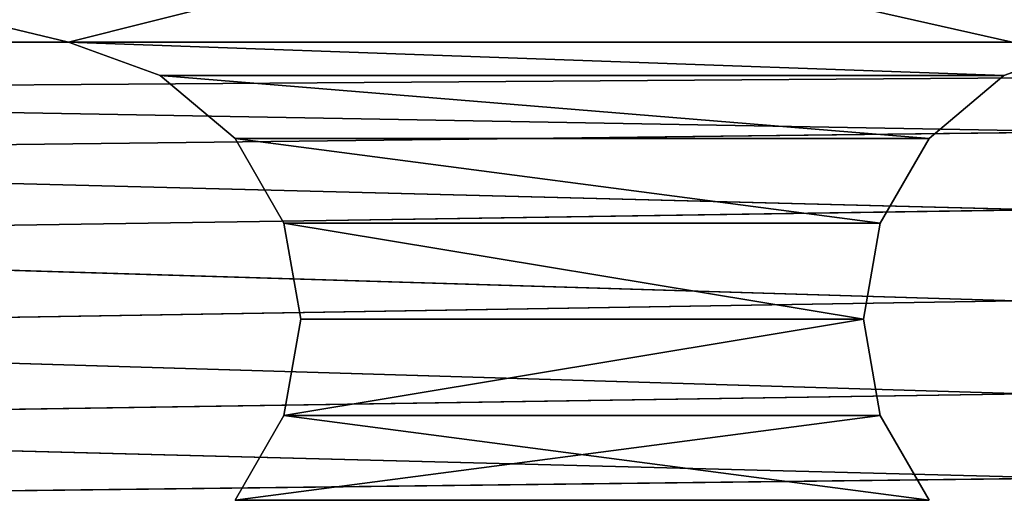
# Model space of a CAD drawing. Extents: x 0.1 to 22, y -6.2 to 5.8.
# Tile 80 of 97: x 17.8 to 19.5, y 3.5 to 4.3. Entities that reach past the tile are written whole.
import ezdxf

# ---------------------------------------------------------------- set-up
doc = ezdxf.new("R2010")
doc.units = 0
doc.header["$LTSCALE"] = 2.54
doc.layers.get('0').update_dxf_attribs({"color": 13, "linetype": 'CONTINUOUS'})

# ---------------------------------------------------------------- blocks, each defined once
blk = doc.blocks.new('GRUPA1_1')
at = {"color": 0}
for p, q in [((13.7086, 5.6042, -8.7904), (19.7976, 4.2353, -8.7904)), ((13.7086, 5.6042, -8.7904), (19.7976, 4.2353, -8.7904)), ((17.8454, 4.2966, -5.6904), (13.8586, 5.2542, -5.6904)), ((17.8454, 4.2966, -5.6904), (13.8586, 5.2542, -5.6904)), ((17.8454, 4.2966, -5.7904), (13.8586, 5.2542, -5.7904)), ((17.8454, 4.2966, -5.7904), (13.8586, 5.2542, -5.7904)), ((21.6586, 5.2542, -5.6904), (17.8454, 4.2966, -5.6904)), ((21.6586, 5.2542, -5.6904), (17.8454, 4.2966, -5.6904)), ((21.6586, 5.2542, -5.7904), (17.8454, 4.2966, -5.7904)), ((21.6586, 5.2542, -5.7904), (17.8454, 4.2966, -5.7904)), ((17.6718, 4.2966, -5.6904), (17.8454, 4.2966, -5.6904)), ((17.6718, 4.2966, -5.7904), (17.8454, 4.2966, -5.6904)), ((17.6718, 4.2966, -5.6904), (17.8454, 4.2966, -5.6904)), ((17.6718, 4.2966, -5.7904), (17.8454, 4.2966, -5.6904)), ((17.6718, 4.2966, -5.7904), (17.8454, 4.2966, -5.7904)), ((17.6718, 4.2966, -5.7904), (17.8454, 4.2966, -5.7904)), ((19.5086, 4.2372, -5.6904), (17.8454, 4.2966, -5.6904)), ((17.8454, 4.2966, -5.6904), (18.0086, 4.2372, -5.6904)), ((19.5086, 4.2372, -5.6904), (17.8454, 4.2966, -5.6904)), ((19.6718, 4.2966, -5.6904), (17.8454, 4.2966, -5.6904)), ((19.6718, 4.2966, -5.6904), (17.8454, 4.2966, -5.6904)), ((17.8454, 4.2966, -5.7904), (17.8454, 4.2966, -5.6904)), ((17.8454, 4.2966, -5.7904), (17.8454, 4.2966, -5.6904)), ((17.8454, 4.2966, -5.7904), (18.0086, 4.2372, -5.6904)), ((17.8454, 4.2966, -5.6904), (18.0086, 4.2372, -5.6904)), ((17.8454, 4.2966, -5.7904), (18.0086, 4.2372, -5.6904)), ((17.8454, 4.2966, -5.7904), (18.0086, 4.2372, -5.7904)), ((17.8454, 4.2966, -5.7904), (18.0086, 4.2372, -5.7904)), ((17.8454, 4.2966, -5.7904), (19.5086, 4.2372, -5.7904)), ((17.8454, 4.2966, -5.7904), (19.5086, 4.2372, -5.7904)), ((17.8454, 4.2966, -5.7904), (19.6718, 4.2966, -5.7904)), ((17.8454, 4.2966, -5.7904), (19.6718, 4.2966, -5.7904)), ((19.5086, 4.2372, -5.6904), (19.6718, 4.2966, -5.6904)), ((19.5086, 4.2372, -5.7904), (19.6718, 4.2966, -5.6904)), ((19.5086, 4.2372, -5.6904), (19.6718, 4.2966, -5.6904)), ((19.5086, 4.2372, -5.7904), (19.6718, 4.2966, -5.6904)), ((19.5086, 4.2372, -5.7904), (19.6718, 4.2966, -5.7904)), ((19.5086, 4.2372, -5.7904), (19.6718, 4.2966, -5.7904)), ((18.0086, 4.2372, -5.6904), (19.5086, 4.2372, -5.6904)), ((18.0086, 4.2372, -5.6904), (19.5086, 4.2372, -5.6904)), ((18.0086, 4.2372, -5.6904), (19.3756, 4.1256, -5.6904)), ((18.0086, 4.2372, -5.6904), (19.3756, 4.1256, -5.6904)), ((18.0086, 4.2372, -5.6904), (18.1416, 4.1256, -5.6904)), ((18.0086, 4.2372, -5.7904), (18.0086, 4.2372, -5.6904)), ((18.0086, 4.2372, -5.7904), (18.0086, 4.2372, -5.6904)), ((18.0086, 4.2372, -5.7904), (18.1416, 4.1256, -5.6904)), ((18.0086, 4.2372, -5.6904), (18.1416, 4.1256, -5.6904)), ((18.0086, 4.2372, -5.7904), (18.1416, 4.1256, -5.6904)), ((18.0086, 4.2372, -5.7904), (18.1416, 4.1256, -5.7904)), ((18.0086, 4.2372, -5.7904), (18.1416, 4.1256, -5.7904)), ((18.0086, 4.2372, -5.7904), (19.3756, 4.1256, -5.7904)), ((18.0086, 4.2372, -5.7904), (19.3756, 4.1256, -5.7904)), ((18.0086, 4.2372, -5.7904), (19.5086, 4.2372, -5.7904)), ((18.0086, 4.2372, -5.7904), (19.5086, 4.2372, -5.7904)), ((19.3756, 4.1256, -5.6904), (19.5086, 4.2372, -5.6904)), ((19.3756, 4.1256, -5.7904), (19.5086, 4.2372, -5.6904)), ((19.3756, 4.1256, -5.6904), (19.5086, 4.2372, -5.6904)), ((19.3756, 4.1256, -5.7904), (19.5086, 4.2372, -5.6904)), ((19.3756, 4.1256, -5.7904), (19.5086, 4.2372, -5.7904)), ((19.3756, 4.1256, -5.7904), (19.5086, 4.2372, -5.7904)), ((19.5086, 4.2372, -5.7904), (19.5086, 4.2372, -5.6904)), ((19.5086, 4.2372, -5.7904), (19.5086, 4.2372, -5.6904)), ((15.77, 4.2067, -8.7904), (19.7976, 4.2353, -8.7904)), ((15.77, 4.2067, -8.7904), (19.7976, 4.2353, -8.7904)), ((19.6629, 4.1372, -8.7904), (15.77, 4.2067, -8.7904)), ((19.6629, 4.1372, -8.7904), (15.77, 4.2067, -8.7904)), ((19.6629, 4.1372, -8.7904), (15.8919, 4.093, -8.7904)), ((19.6629, 4.1372, -8.7904), (15.8919, 4.093, -8.7904)), ((18.1416, 4.1256, -5.6904), (19.3756, 4.1256, -5.6904)), ((18.1416, 4.1256, -5.6904), (19.3756, 4.1256, -5.6904)), ((18.1416, 4.1256, -5.6904), (19.2887, 3.9752, -5.6904)), ((18.1416, 4.1256, -5.6904), (19.2887, 3.9752, -5.6904)), ((18.1416, 4.1256, -5.6904), (18.2284, 3.9752, -5.6904)), ((18.1416, 4.1256, -5.7904), (18.1416, 4.1256, -5.6904)), ((18.1416, 4.1256, -5.7904), (18.1416, 4.1256, -5.6904)), ((18.1416, 4.1256, -5.7904), (18.2284, 3.9752, -5.6904)), ((18.1416, 4.1256, -5.6904), (18.2284, 3.9752, -5.6904)), ((18.1416, 4.1256, -5.7904), (18.2284, 3.9752, -5.6904)), ((18.1416, 4.1256, -5.7904), (18.2284, 3.9752, -5.7904)), ((18.1416, 4.1256, -5.7904), (18.2284, 3.9752, -5.7904)), ((18.1416, 4.1256, -5.7904), (19.2887, 3.9752, -5.7904)), ((18.1416, 4.1256, -5.7904), (19.2887, 3.9752, -5.7904)), ((18.1416, 4.1256, -5.7904), (19.3756, 4.1256, -5.7904)), ((18.1416, 4.1256, -5.7904), (19.3756, 4.1256, -5.7904)), ((19.2887, 3.9752, -5.6904), (19.3756, 4.1256, -5.6904)), ((19.2887, 3.9752, -5.7904), (19.3756, 4.1256, -5.6904)), ((19.2887, 3.9752, -5.6904), (19.3756, 4.1256, -5.6904)), ((19.2887, 3.9752, -5.7904), (19.3756, 4.1256, -5.6904)), ((19.2887, 3.9752, -5.7904), (19.3756, 4.1256, -5.7904)), ((19.2887, 3.9752, -5.7904), (19.3756, 4.1256, -5.7904)), ((19.3756, 4.1256, -5.7904), (19.3756, 4.1256, -5.6904)), ((19.3756, 4.1256, -5.7904), (19.3756, 4.1256, -5.6904)), ((19.5698, 3.9989, -8.7904), (15.8919, 4.093, -8.7904)), ((19.5698, 3.9989, -8.7904), (15.8919, 4.093, -8.7904)), ((19.5698, 3.9989, -8.7904), (15.9676, 3.9445, -8.7904)), ((19.5698, 3.9989, -8.7904), (15.9676, 3.9445, -8.7904)), ((18.2284, 3.9752, -5.6904), (18.2586, 3.8042, -5.6904)), ((19.2586, 3.8042, -5.6904), (18.2284, 3.9752, -5.6904)), ((18.2284, 3.9752, -5.6904), (19.2887, 3.9752, -5.6904)), ((18.2284, 3.9752, -5.6904), (19.2887, 3.9752, -5.6904)), ((19.2586, 3.8042, -5.6904), (18.2284, 3.9752, -5.6904)), ((18.2284, 3.9752, -5.6904), (18.2284, 3.9752, -5.7904)), ((18.2284, 3.9752, -5.7904), (18.2586, 3.8042, -5.6904)), ((18.2284, 3.9752, -5.6904), (18.2586, 3.8042, -5.6904)), ((18.2284, 3.9752, -5.7904), (18.2586, 3.8042, -5.6904)), ((18.2284, 3.9752, -5.7904), (18.2586, 3.8042, -5.7904)), ((18.2284, 3.9752, -5.6904), (18.2284, 3.9752, -5.7904)), ((18.2284, 3.9752, -5.7904), (18.2586, 3.8042, -5.7904)), ((18.2284, 3.9752, -5.7904), (19.2586, 3.8042, -5.7904)), ((18.2284, 3.9752, -5.7904), (19.2586, 3.8042, -5.7904)), ((18.2284, 3.9752, -5.7904), (19.2887, 3.9752, -5.7904)), ((18.2284, 3.9752, -5.7904), (19.2887, 3.9752, -5.7904)), ((19.2586, 3.8042, -5.6904), (19.2887, 3.9752, -5.6904)), ((19.2586, 3.8042, -5.7904), (19.2887, 3.9752, -5.6904)), ((19.2586, 3.8042, -5.6904), (19.2887, 3.9752, -5.6904)), ((19.2586, 3.8042, -5.7904), (19.2887, 3.9752, -5.6904)), ((19.2586, 3.8042, -5.7904), (19.2887, 3.9752, -5.7904)), ((19.2586, 3.8042, -5.7904), (19.2887, 3.9752, -5.7904)), ((19.2887, 3.9752, -5.7904), (19.2887, 3.9752, -5.6904)), ((19.2887, 3.9752, -5.7904), (19.2887, 3.9752, -5.6904)), ((19.5297, 3.8371, -8.7904), (15.9676, 3.9445, -8.7904)), ((19.5297, 3.8371, -8.7904), (15.9676, 3.9445, -8.7904)), ((19.5297, 3.8371, -8.7904), (15.9879, 3.779, -8.7904)), ((19.5297, 3.8371, -8.7904), (15.9879, 3.779, -8.7904)), ((18.2586, 3.8042, -5.6904), (18.2284, 3.6332, -5.6904)), ((18.2284, 3.6332, -5.6904), (19.2586, 3.8042, -5.6904)), ((18.2284, 3.6332, -5.6904), (19.2586, 3.8042, -5.6904)), ((18.2586, 3.8042, -5.7904), (18.2284, 3.6332, -5.6904)), ((18.2586, 3.8042, -5.6904), (18.2284, 3.6332, -5.6904)), ((18.2586, 3.8042, -5.7904), (18.2284, 3.6332, -5.6904)), ((18.2586, 3.8042, -5.7904), (18.2284, 3.6332, -5.7904)), ((18.2586, 3.8042, -5.7904), (18.2284, 3.6332, -5.7904)), ((19.2586, 3.8042, -5.7904), (18.2284, 3.6332, -5.7904)), ((19.2586, 3.8042, -5.7904), (18.2284, 3.6332, -5.7904)), ((18.2586, 3.8042, -5.6904), (19.2586, 3.8042, -5.6904)), ((18.2586, 3.8042, -5.6904), (19.2586, 3.8042, -5.6904)), ((18.2586, 3.8042, -5.7904), (18.2586, 3.8042, -5.6904)), ((18.2586, 3.8042, -5.7904), (18.2586, 3.8042, -5.6904)), ((18.2586, 3.8042, -5.7904), (19.2586, 3.8042, -5.7904)), ((18.2586, 3.8042, -5.7904), (19.2586, 3.8042, -5.7904)), ((19.2887, 3.6332, -5.6904), (19.2586, 3.8042, -5.6904)), ((19.2887, 3.6332, -5.7904), (19.2586, 3.8042, -5.6904)), ((19.2887, 3.6332, -5.6904), (19.2586, 3.8042, -5.6904)), ((19.2887, 3.6332, -5.7904), (19.2586, 3.8042, -5.6904)), ((19.2887, 3.6332, -5.7904), (19.2586, 3.8042, -5.7904)), ((19.2586, 3.8042, -5.7904), (19.2586, 3.8042, -5.6904)), ((19.2586, 3.8042, -5.7904), (19.2586, 3.8042, -5.6904)), ((19.2887, 3.6332, -5.7904), (19.2586, 3.8042, -5.7904)), ((19.5473, 3.6713, -8.7904), (15.9879, 3.779, -8.7904)), ((19.5473, 3.6713, -8.7904), (15.9879, 3.779, -8.7904)), ((19.5473, 3.6713, -8.7904), (15.9504, 3.6166, -8.7904)), ((19.5473, 3.6713, -8.7904), (15.9504, 3.6166, -8.7904)), ((18.2284, 3.6332, -5.6904), (18.1416, 3.4828, -5.6904)), ((18.1416, 3.4828, -5.6904), (19.2887, 3.6332, -5.6904)), ((18.1416, 3.4828, -5.6904), (19.2887, 3.6332, -5.6904)), ((18.2284, 3.6332, -5.7904), (18.1416, 3.4828, -5.6904)), ((18.2284, 3.6332, -5.6904), (18.1416, 3.4828, -5.6904)), ((18.2284, 3.6332, -5.7904), (18.1416, 3.4828, -5.6904)), ((18.2284, 3.6332, -5.7904), (18.1416, 3.4828, -5.7904)), ((18.2284, 3.6332, -5.7904), (18.1416, 3.4828, -5.7904)), ((18.2284, 3.6332, -5.6904), (19.2887, 3.6332, -5.6904)), ((18.2284, 3.6332, -5.6904), (19.2887, 3.6332, -5.6904)), ((18.2284, 3.6332, -5.7904), (18.2284, 3.6332, -5.6904)), ((18.2284, 3.6332, -5.7904), (18.2284, 3.6332, -5.6904)), ((18.2284, 3.6332, -5.7904), (19.3756, 3.4828, -5.7904)), ((18.2284, 3.6332, -5.7904), (19.3756, 3.4828, -5.7904)), ((18.2284, 3.6332, -5.7904), (19.2887, 3.6332, -5.7904)), ((18.2284, 3.6332, -5.7904), (19.2887, 3.6332, -5.7904)), ((19.3756, 3.4828, -5.6904), (19.2887, 3.6332, -5.6904)), ((19.3756, 3.4828, -5.7904), (19.2887, 3.6332, -5.6904)), ((19.3756, 3.4828, -5.6904), (19.2887, 3.6332, -5.6904)), ((19.3756, 3.4828, -5.7904), (19.2887, 3.6332, -5.6904)), ((19.3756, 3.4828, -5.7904), (19.2887, 3.6332, -5.7904)), ((19.2887, 3.6332, -5.7904), (19.2887, 3.6332, -5.6904)), ((19.2887, 3.6332, -5.7904), (19.2887, 3.6332, -5.6904)), ((19.3756, 3.4828, -5.7904), (19.2887, 3.6332, -5.7904)), ((19.6206, 3.5216, -8.7904), (15.9504, 3.6166, -8.7904)), ((19.6206, 3.5216, -8.7904), (15.9504, 3.6166, -8.7904)), ((19.6206, 3.5216, -8.7904), (15.8596, 3.4768, -8.7904)), ((19.6206, 3.5216, -8.7904), (15.8596, 3.4768, -8.7904))]:
    blk.add_line(p, q, dxfattribs=at)
at = {"color": 9}
mesh = blk.add_polyface(dxfattribs=at)
corners = [(19.7976, 4.2353, -8.7904), (15.77, 4.2067, -8.7904), (13.7086, 5.6042, -8.7904)]
mesh.append_faces([[corners[k] for k in face] for face in [(0, 1, 2)]], dxfattribs={"color": 9})
mesh = blk.add_polyface(dxfattribs=at)
corners = [(21.8086, 5.6042, -8.7904), (19.7976, 4.2353, -8.7904), (13.7086, 5.6042, -8.7904)]
mesh.append_faces([[corners[k] for k in face] for face in [(0, 1, 2)]], dxfattribs={"color": 9})
mesh = blk.add_polyface(dxfattribs=at)
corners = [(21.6586, 5.3542, -8.6904), (13.8586, -5.7458, -8.6904), (21.6586, -5.7458, -8.6904)]
mesh.append_faces([[corners[k] for k in face] for face in [(0, 1, 2)]], dxfattribs={"color": 9})
mesh = blk.add_polyface(dxfattribs=at)
corners = [(21.6586, 5.3542, -8.6904), (13.8586, 5.3542, -8.6904), (13.8586, -5.7458, -8.6904)]
mesh.append_faces([[corners[k] for k in face] for face in [(0, 1, 2)]], dxfattribs={"color": 9})
mesh = blk.add_polyface(dxfattribs=at)
corners = [(17.8454, 4.2966, -5.6904), (13.8586, 5.2542, -5.6904), (17.6718, 4.2966, -5.6904)]
mesh.append_faces([[corners[k] for k in face] for face in [(0, 1, 2)]], dxfattribs={"color": 9})
mesh = blk.add_polyface(dxfattribs=at)
corners = [(21.6586, 5.2542, -5.6904), (13.8586, 5.2542, -5.6904), (17.8454, 4.2966, -5.6904)]
mesh.append_faces([[corners[k] for k in face] for face in [(0, 1, 2)]], dxfattribs={"color": 9})
mesh = blk.add_polyface(dxfattribs=at)
corners = [(21.6586, 5.2542, -5.7904), (17.8454, 4.2966, -5.7904), (13.8586, 5.2542, -5.7904)]
mesh.append_faces([[corners[k] for k in face] for face in [(0, 1, 2)]], dxfattribs={"color": 9})
mesh = blk.add_polyface(dxfattribs=at)
corners = [(17.8454, 4.2966, -5.7904), (17.6718, 4.2966, -5.7904), (13.8586, 5.2542, -5.7904)]
mesh.append_faces([[corners[k] for k in face] for face in [(0, 1, 2)]], dxfattribs={"color": 9})
mesh = blk.add_polyface(dxfattribs=at)
corners = [(21.6586, 5.2542, -5.6904), (17.8454, 4.2966, -5.6904), (19.6718, 4.2966, -5.6904)]
mesh.append_faces([[corners[k] for k in face] for face in [(0, 1, 2)]], dxfattribs={"color": 9})
mesh = blk.add_polyface(dxfattribs=at)
corners = [(21.6586, 5.2542, -5.7904), (19.6718, 4.2966, -5.7904), (17.8454, 4.2966, -5.7904)]
mesh.append_faces([[corners[k] for k in face] for face in [(0, 1, 2)]], dxfattribs={"color": 9})
mesh = blk.add_polyface(dxfattribs=at)
corners = [(17.6718, 4.2966, -5.6904), (17.6718, 4.2966, -5.7904), (17.8454, 4.2966, -5.6904)]
mesh.append_faces([[corners[k] for k in face] for face in [(0, 1, 2)]], dxfattribs={"color": 9})
mesh = blk.add_polyface(dxfattribs=at)
corners = [(17.8454, 4.2966, -5.6904), (17.6718, 4.2966, -5.7904), (17.8454, 4.2966, -5.7904)]
mesh.append_faces([[corners[k] for k in face] for face in [(0, 1, 2)]], dxfattribs={"color": 9})
mesh = blk.add_polyface(dxfattribs=at)
corners = [(19.5086, 4.2372, -5.6904), (17.8454, 4.2966, -5.6904), (18.0086, 4.2372, -5.6904)]
mesh.append_faces([[corners[k] for k in face] for face in [(0, 1, 2)]], dxfattribs={"color": 9})
mesh = blk.add_polyface(dxfattribs=at)
corners = [(19.6718, 4.2966, -5.6904), (17.8454, 4.2966, -5.6904), (19.5086, 4.2372, -5.6904)]
mesh.append_faces([[corners[k] for k in face] for face in [(0, 1, 2)]], dxfattribs={"color": 9})
mesh = blk.add_polyface(dxfattribs=at)
corners = [(17.8454, 4.2966, -5.6904), (17.8454, 4.2966, -5.7904), (18.0086, 4.2372, -5.6904)]
mesh.append_faces([[corners[k] for k in face] for face in [(0, 1, 2)]], dxfattribs={"color": 9})
mesh = blk.add_polyface(dxfattribs=at)
corners = [(18.0086, 4.2372, -5.6904), (17.8454, 4.2966, -5.7904), (18.0086, 4.2372, -5.7904)]
mesh.append_faces([[corners[k] for k in face] for face in [(0, 1, 2)]], dxfattribs={"color": 9})
mesh = blk.add_polyface(dxfattribs=at)
corners = [(19.5086, 4.2372, -5.7904), (18.0086, 4.2372, -5.7904), (17.8454, 4.2966, -5.7904)]
mesh.append_faces([[corners[k] for k in face] for face in [(0, 1, 2)]], dxfattribs={"color": 9})
mesh = blk.add_polyface(dxfattribs=at)
corners = [(19.6718, 4.2966, -5.7904), (19.5086, 4.2372, -5.7904), (17.8454, 4.2966, -5.7904)]
mesh.append_faces([[corners[k] for k in face] for face in [(0, 1, 2)]], dxfattribs={"color": 9})
mesh = blk.add_polyface(dxfattribs=at)
corners = [(19.5086, 4.2372, -5.6904), (19.5086, 4.2372, -5.7904), (19.6718, 4.2966, -5.6904)]
mesh.append_faces([[corners[k] for k in face] for face in [(0, 1, 2)]], dxfattribs={"color": 9})
mesh = blk.add_polyface(dxfattribs=at)
corners = [(19.6718, 4.2966, -5.6904), (19.5086, 4.2372, -5.7904), (19.6718, 4.2966, -5.7904)]
mesh.append_faces([[corners[k] for k in face] for face in [(0, 1, 2)]], dxfattribs={"color": 9})
mesh = blk.add_polyface(dxfattribs=at)
corners = [(19.5086, 4.2372, -5.6904), (18.0086, 4.2372, -5.6904), (19.3756, 4.1256, -5.6904)]
mesh.append_faces([[corners[k] for k in face] for face in [(0, 1, 2)]], dxfattribs={"color": 9})
mesh = blk.add_polyface(dxfattribs=at)
corners = [(19.3756, 4.1256, -5.6904), (18.0086, 4.2372, -5.6904), (18.1416, 4.1256, -5.6904)]
mesh.append_faces([[corners[k] for k in face] for face in [(0, 1, 2)]], dxfattribs={"color": 9})
mesh = blk.add_polyface(dxfattribs=at)
corners = [(18.0086, 4.2372, -5.6904), (18.0086, 4.2372, -5.7904), (18.1416, 4.1256, -5.6904)]
mesh.append_faces([[corners[k] for k in face] for face in [(0, 1, 2)]], dxfattribs={"color": 9})
mesh = blk.add_polyface(dxfattribs=at)
corners = [(18.1416, 4.1256, -5.6904), (18.0086, 4.2372, -5.7904), (18.1416, 4.1256, -5.7904)]
mesh.append_faces([[corners[k] for k in face] for face in [(0, 1, 2)]], dxfattribs={"color": 9})
mesh = blk.add_polyface(dxfattribs=at)
corners = [(19.3756, 4.1256, -5.7904), (18.1416, 4.1256, -5.7904), (18.0086, 4.2372, -5.7904)]
mesh.append_faces([[corners[k] for k in face] for face in [(0, 1, 2)]], dxfattribs={"color": 9})
mesh = blk.add_polyface(dxfattribs=at)
corners = [(19.5086, 4.2372, -5.7904), (19.3756, 4.1256, -5.7904), (18.0086, 4.2372, -5.7904)]
mesh.append_faces([[corners[k] for k in face] for face in [(0, 1, 2)]], dxfattribs={"color": 9})
mesh = blk.add_polyface(dxfattribs=at)
corners = [(19.3756, 4.1256, -5.6904), (19.3756, 4.1256, -5.7904), (19.5086, 4.2372, -5.6904)]
mesh.append_faces([[corners[k] for k in face] for face in [(0, 1, 2)]], dxfattribs={"color": 9})
mesh = blk.add_polyface(dxfattribs=at)
corners = [(19.5086, 4.2372, -5.6904), (19.3756, 4.1256, -5.7904), (19.5086, 4.2372, -5.7904)]
mesh.append_faces([[corners[k] for k in face] for face in [(0, 1, 2)]], dxfattribs={"color": 9})
mesh = blk.add_polyface(dxfattribs=at)
corners = [(19.7976, 4.2353, -8.7904), (19.6629, 4.1372, -8.7904), (15.77, 4.2067, -8.7904)]
mesh.append_faces([[corners[k] for k in face] for face in [(0, 1, 2)]], dxfattribs={"color": 9})
mesh = blk.add_polyface(dxfattribs=at)
corners = [(19.6629, 4.1372, -8.7904), (15.8919, 4.093, -8.7904), (15.77, 4.2067, -8.7904)]
mesh.append_faces([[corners[k] for k in face] for face in [(0, 1, 2)]], dxfattribs={"color": 9})
mesh = blk.add_polyface(dxfattribs=at)
corners = [(19.6629, 4.1372, -8.7904), (19.5698, 3.9989, -8.7904), (15.8919, 4.093, -8.7904)]
mesh.append_faces([[corners[k] for k in face] for face in [(0, 1, 2)]], dxfattribs={"color": 9})
mesh = blk.add_polyface(dxfattribs=at)
corners = [(19.3756, 4.1256, -5.6904), (18.1416, 4.1256, -5.6904), (19.2887, 3.9752, -5.6904)]
mesh.append_faces([[corners[k] for k in face] for face in [(0, 1, 2)]], dxfattribs={"color": 9})
mesh = blk.add_polyface(dxfattribs=at)
corners = [(19.2887, 3.9752, -5.6904), (18.1416, 4.1256, -5.6904), (18.2284, 3.9752, -5.6904)]
mesh.append_faces([[corners[k] for k in face] for face in [(0, 1, 2)]], dxfattribs={"color": 9})
mesh = blk.add_polyface(dxfattribs=at)
corners = [(18.1416, 4.1256, -5.7904), (18.2284, 3.9752, -5.6904), (18.1416, 4.1256, -5.6904)]
mesh.append_faces([[corners[k] for k in face] for face in [(0, 1, 2)]], dxfattribs={"color": 9})
mesh = blk.add_polyface(dxfattribs=at)
corners = [(18.1416, 4.1256, -5.7904), (18.2284, 3.9752, -5.7904), (18.2284, 3.9752, -5.6904)]
mesh.append_faces([[corners[k] for k in face] for face in [(0, 1, 2)]], dxfattribs={"color": 9})
mesh = blk.add_polyface(dxfattribs=at)
corners = [(19.2887, 3.9752, -5.7904), (18.2284, 3.9752, -5.7904), (18.1416, 4.1256, -5.7904)]
mesh.append_faces([[corners[k] for k in face] for face in [(0, 1, 2)]], dxfattribs={"color": 9})
mesh = blk.add_polyface(dxfattribs=at)
corners = [(19.3756, 4.1256, -5.7904), (19.2887, 3.9752, -5.7904), (18.1416, 4.1256, -5.7904)]
mesh.append_faces([[corners[k] for k in face] for face in [(0, 1, 2)]], dxfattribs={"color": 9})
mesh = blk.add_polyface(dxfattribs=at)
corners = [(19.3756, 4.1256, -5.6904), (19.2887, 3.9752, -5.6904), (19.2887, 3.9752, -5.7904)]
mesh.append_faces([[corners[k] for k in face] for face in [(0, 1, 2)]], dxfattribs={"color": 9})
mesh = blk.add_polyface(dxfattribs=at)
corners = [(19.3756, 4.1256, -5.6904), (19.2887, 3.9752, -5.7904), (19.3756, 4.1256, -5.7904)]
mesh.append_faces([[corners[k] for k in face] for face in [(0, 1, 2)]], dxfattribs={"color": 9})
mesh = blk.add_polyface(dxfattribs=at)
corners = [(19.5698, 3.9989, -8.7904), (15.9676, 3.9445, -8.7904), (15.8919, 4.093, -8.7904)]
mesh.append_faces([[corners[k] for k in face] for face in [(0, 1, 2)]], dxfattribs={"color": 9})
mesh = blk.add_polyface(dxfattribs=at)
corners = [(19.5698, 3.9989, -8.7904), (19.5297, 3.8371, -8.7904), (15.9676, 3.9445, -8.7904)]
mesh.append_faces([[corners[k] for k in face] for face in [(0, 1, 2)]], dxfattribs={"color": 9})
mesh = blk.add_polyface(dxfattribs=at)
corners = [(19.2586, 3.8042, -5.6904), (18.2284, 3.9752, -5.6904), (18.2586, 3.8042, -5.6904)]
mesh.append_faces([[corners[k] for k in face] for face in [(0, 1, 2)]], dxfattribs={"color": 9})
mesh = blk.add_polyface(dxfattribs=at)
corners = [(19.2887, 3.9752, -5.6904), (18.2284, 3.9752, -5.6904), (19.2586, 3.8042, -5.6904)]
mesh.append_faces([[corners[k] for k in face] for face in [(0, 1, 2)]], dxfattribs={"color": 9})
mesh = blk.add_polyface(dxfattribs=at)
corners = [(18.2284, 3.9752, -5.7904), (18.2586, 3.8042, -5.6904), (18.2284, 3.9752, -5.6904)]
mesh.append_faces([[corners[k] for k in face] for face in [(0, 1, 2)]], dxfattribs={"color": 9})
mesh = blk.add_polyface(dxfattribs=at)
corners = [(18.2284, 3.9752, -5.7904), (18.2586, 3.8042, -5.7904), (18.2586, 3.8042, -5.6904)]
mesh.append_faces([[corners[k] for k in face] for face in [(0, 1, 2)]], dxfattribs={"color": 9})
mesh = blk.add_polyface(dxfattribs=at)
corners = [(19.2586, 3.8042, -5.7904), (18.2586, 3.8042, -5.7904), (18.2284, 3.9752, -5.7904)]
mesh.append_faces([[corners[k] for k in face] for face in [(0, 1, 2)]], dxfattribs={"color": 9})
mesh = blk.add_polyface(dxfattribs=at)
corners = [(19.2887, 3.9752, -5.7904), (19.2586, 3.8042, -5.7904), (18.2284, 3.9752, -5.7904)]
mesh.append_faces([[corners[k] for k in face] for face in [(0, 1, 2)]], dxfattribs={"color": 9})
mesh = blk.add_polyface(dxfattribs=at)
corners = [(19.2887, 3.9752, -5.6904), (19.2586, 3.8042, -5.6904), (19.2586, 3.8042, -5.7904)]
mesh.append_faces([[corners[k] for k in face] for face in [(0, 1, 2)]], dxfattribs={"color": 9})
mesh = blk.add_polyface(dxfattribs=at)
corners = [(19.2887, 3.9752, -5.6904), (19.2586, 3.8042, -5.7904), (19.2887, 3.9752, -5.7904)]
mesh.append_faces([[corners[k] for k in face] for face in [(0, 1, 2)]], dxfattribs={"color": 9})
mesh = blk.add_polyface(dxfattribs=at)
corners = [(19.5297, 3.8371, -8.7904), (15.9879, 3.779, -8.7904), (15.9676, 3.9445, -8.7904)]
mesh.append_faces([[corners[k] for k in face] for face in [(0, 1, 2)]], dxfattribs={"color": 9})
mesh = blk.add_polyface(dxfattribs=at)
corners = [(19.5473, 3.6713, -8.7904), (15.9879, 3.779, -8.7904), (19.5297, 3.8371, -8.7904)]
mesh.append_faces([[corners[k] for k in face] for face in [(0, 1, 2)]], dxfattribs={"color": 9})
mesh = blk.add_polyface(dxfattribs=at)
corners = [(19.2586, 3.8042, -5.6904), (18.2586, 3.8042, -5.6904), (18.2284, 3.6332, -5.6904)]
mesh.append_faces([[corners[k] for k in face] for face in [(0, 1, 2)]], dxfattribs={"color": 9})
mesh = blk.add_polyface(dxfattribs=at)
corners = [(19.2887, 3.6332, -5.6904), (19.2586, 3.8042, -5.6904), (18.2284, 3.6332, -5.6904)]
mesh.append_faces([[corners[k] for k in face] for face in [(0, 1, 2)]], dxfattribs={"color": 9})
mesh = blk.add_polyface(dxfattribs=at)
corners = [(18.2586, 3.8042, -5.7904), (18.2284, 3.6332, -5.6904), (18.2586, 3.8042, -5.6904)]
mesh.append_faces([[corners[k] for k in face] for face in [(0, 1, 2)]], dxfattribs={"color": 9})
mesh = blk.add_polyface(dxfattribs=at)
corners = [(18.2586, 3.8042, -5.7904), (18.2284, 3.6332, -5.7904), (18.2284, 3.6332, -5.6904)]
mesh.append_faces([[corners[k] for k in face] for face in [(0, 1, 2)]], dxfattribs={"color": 9})
mesh = blk.add_polyface(dxfattribs=at)
corners = [(19.2586, 3.8042, -5.7904), (18.2284, 3.6332, -5.7904), (18.2586, 3.8042, -5.7904)]
mesh.append_faces([[corners[k] for k in face] for face in [(0, 1, 2)]], dxfattribs={"color": 9})
mesh = blk.add_polyface(dxfattribs=at)
corners = [(19.2887, 3.6332, -5.7904), (18.2284, 3.6332, -5.7904), (19.2586, 3.8042, -5.7904)]
mesh.append_faces([[corners[k] for k in face] for face in [(0, 1, 2)]], dxfattribs={"color": 9})
mesh = blk.add_polyface(dxfattribs=at)
corners = [(19.2586, 3.8042, -5.6904), (19.2887, 3.6332, -5.6904), (19.2887, 3.6332, -5.7904)]
mesh.append_faces([[corners[k] for k in face] for face in [(0, 1, 2)]], dxfattribs={"color": 9})
mesh = blk.add_polyface(dxfattribs=at)
corners = [(19.2586, 3.8042, -5.6904), (19.2887, 3.6332, -5.7904), (19.2586, 3.8042, -5.7904)]
mesh.append_faces([[corners[k] for k in face] for face in [(0, 1, 2)]], dxfattribs={"color": 9})
mesh = blk.add_polyface(dxfattribs=at)
corners = [(19.5473, 3.6713, -8.7904), (15.9504, 3.6166, -8.7904), (15.9879, 3.779, -8.7904)]
mesh.append_faces([[corners[k] for k in face] for face in [(0, 1, 2)]], dxfattribs={"color": 9})
mesh = blk.add_polyface(dxfattribs=at)
corners = [(19.6206, 3.5216, -8.7904), (15.9504, 3.6166, -8.7904), (19.5473, 3.6713, -8.7904)]
mesh.append_faces([[corners[k] for k in face] for face in [(0, 1, 2)]], dxfattribs={"color": 9})
mesh = blk.add_polyface(dxfattribs=at)
corners = [(19.2887, 3.6332, -5.6904), (18.2284, 3.6332, -5.6904), (18.1416, 3.4828, -5.6904)]
mesh.append_faces([[corners[k] for k in face] for face in [(0, 1, 2)]], dxfattribs={"color": 9})
mesh = blk.add_polyface(dxfattribs=at)
corners = [(19.3756, 3.4828, -5.6904), (19.2887, 3.6332, -5.6904), (18.1416, 3.4828, -5.6904)]
mesh.append_faces([[corners[k] for k in face] for face in [(0, 1, 2)]], dxfattribs={"color": 9})
mesh = blk.add_polyface(dxfattribs=at)
corners = [(18.2284, 3.6332, -5.7904), (18.1416, 3.4828, -5.6904), (18.2284, 3.6332, -5.6904)]
mesh.append_faces([[corners[k] for k in face] for face in [(0, 1, 2)]], dxfattribs={"color": 9})
mesh = blk.add_polyface(dxfattribs=at)
corners = [(18.2284, 3.6332, -5.7904), (18.1416, 3.4828, -5.7904), (18.1416, 3.4828, -5.6904)]
mesh.append_faces([[corners[k] for k in face] for face in [(0, 1, 2)]], dxfattribs={"color": 9})
mesh = blk.add_polyface(dxfattribs=at)
corners = [(19.3756, 3.4828, -5.7904), (18.1416, 3.4828, -5.7904), (18.2284, 3.6332, -5.7904)]
mesh.append_faces([[corners[k] for k in face] for face in [(0, 1, 2)]], dxfattribs={"color": 9})
mesh = blk.add_polyface(dxfattribs=at)
corners = [(19.3756, 3.4828, -5.7904), (18.2284, 3.6332, -5.7904), (19.2887, 3.6332, -5.7904)]
mesh.append_faces([[corners[k] for k in face] for face in [(0, 1, 2)]], dxfattribs={"color": 9})
mesh = blk.add_polyface(dxfattribs=at)
corners = [(19.2887, 3.6332, -5.6904), (19.3756, 3.4828, -5.6904), (19.3756, 3.4828, -5.7904)]
mesh.append_faces([[corners[k] for k in face] for face in [(0, 1, 2)]], dxfattribs={"color": 9})
mesh = blk.add_polyface(dxfattribs=at)
corners = [(19.2887, 3.6332, -5.6904), (19.3756, 3.4828, -5.7904), (19.2887, 3.6332, -5.7904)]
mesh.append_faces([[corners[k] for k in face] for face in [(0, 1, 2)]], dxfattribs={"color": 9})
mesh = blk.add_polyface(dxfattribs=at)
corners = [(19.6206, 3.5216, -8.7904), (15.8596, 3.4768, -8.7904), (15.9504, 3.6166, -8.7904)]
mesh.append_faces([[corners[k] for k in face] for face in [(0, 1, 2)]], dxfattribs={"color": 9})
mesh = blk.add_polyface(dxfattribs=at)
corners = [(19.6715, -3.8541, -8.7904), (15.8596, 3.4768, -8.7904), (19.6206, 3.5216, -8.7904)]
mesh.append_faces([[corners[k] for k in face] for face in [(0, 1, 2)]], dxfattribs={"color": 9})
blk = doc.blocks.new('GRUPA0_1')
at = {"color": 0}
blk.add_blockref('GRUPA1_1', (0, 0), dxfattribs=at)

msp = doc.modelspace()

# ---------------------------------------------------------------- block references
at = {"color": 0}
msp.add_blockref('GRUPA0_1', (0, 0), dxfattribs=at)

doc.saveas('drawing.dxf')
